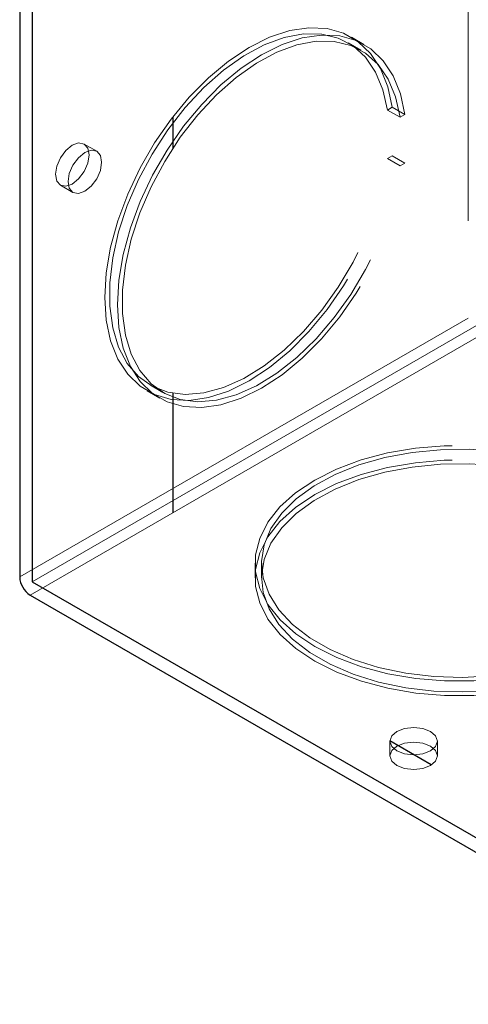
# Model space of a CAD drawing. Header units: inches. Extents: x 3.3 to 19.7, y 2.1 to 14.1.
# Tile 19 of 42: x 17.2509 to 17.3037, y 10.3406 to 10.4567. Entities that reach past the tile are written whole.
import ezdxf

# ---------------------------------------------------------------- set-up
doc = ezdxf.new("R2010")
doc.units = ezdxf.units.IN
doc.header["$MEASUREMENT"] = 0
doc.linetypes.add('DOT2', pattern=[0.025, 0, -0.025])
doc.linetypes.add('HIDDEN', pattern=[0.07500000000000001, 0.05, -0.025])

msp = doc.modelspace()

# ---------------------------------------------------------------- linework, layer by layer
at = {"color": 7, "linetype": 'HIDDEN', "lineweight": 18}
for p, q in [((17.30371968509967, 10.53295690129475), (17.30371968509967, 10.42150515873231)), ((17.29105004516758, 10.45307428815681), (17.2895652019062, 10.45393146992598)), ((17.2914349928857, 10.45374110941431), (17.28995014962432, 10.45459829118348)), ((17.29475341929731, 10.4463352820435), (17.29420292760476, 10.4460174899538)), ((17.29568777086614, 10.44516030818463), (17.29420292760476, 10.4460174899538)), ((17.29623826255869, 10.44547810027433), (17.29475341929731, 10.4463352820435)), ((17.29623826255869, 10.44547810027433), (17.29568777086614, 10.44516030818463)), ((17.25995551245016, 10.44115234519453), (17.25847066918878, 10.4420095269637)), ((17.29420292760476, 10.44030201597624), (17.29475341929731, 10.44061980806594)), ((17.29568777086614, 10.43944483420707), (17.29420292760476, 10.44030201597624)), ((17.29623826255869, 10.43976262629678), (17.29475341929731, 10.44061980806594)), ((17.29568777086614, 10.43944483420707), (17.29623826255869, 10.43976262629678)), ((17.25567104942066, 10.43715991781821), (17.25715589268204, 10.43630273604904)), ((17.25088401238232, 10.3910037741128), (17.30371968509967, 10.42150515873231)), ((17.2523688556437, 10.39043236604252), (17.30495705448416, 10.42079088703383)), ((17.25212138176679, 10.38886058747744), (17.30495705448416, 10.41936197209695)), ((17.26627586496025, 10.41358878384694), (17.26776070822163, 10.41273160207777)), ((17.26589091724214, 10.41292196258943), (17.26737576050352, 10.41206478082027)), ((17.27860673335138, 10.39261103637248), (17.27860673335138, 10.39089639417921)), ((17.27937669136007, 10.39261103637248), (17.27937669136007, 10.39089639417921)), ((17.29448551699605, 10.37164579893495), (17.29448551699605, 10.36993115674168)), ((17.30008521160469, 10.36993115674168), (17.30008521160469, 10.37164579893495))]:
    msp.add_line(p, q, dxfattribs=at)
at = {"color": 7, "linetype": 'Continuous', "lineweight": 25}
for p, q in [((17.2523688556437, 10.50302720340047), (17.2523688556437, 10.39043236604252)), ((17.25088401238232, 10.50245551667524), (17.25088401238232, 10.3910037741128)), ((17.2523688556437, 10.39043236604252), (17.33563502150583, 10.34236383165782)), ((17.25212138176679, 10.38886058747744), (17.33563502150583, 10.34064918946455))]:
    msp.add_line(p, q, dxfattribs=at)
at = {"linetype": 'DOT2', "ltscale": 0.3125}
for p, q in [((17.26892025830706, 10.44521600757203), (17.26892025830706, 10.44145057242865)), ((17.26892025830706, 10.41268738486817), (17.26892025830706, 10.39855837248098))]:
    msp.add_line(p, q, dxfattribs=at)
at = {"color": 7, "linetype": 'DOT2', "lineweight": 25, "ltscale": 0.3125}
msp.add_line((17.29935806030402, 10.36886851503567), (17.29449574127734, 10.37167547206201), dxfattribs=at)
at = {"color": 7, "linetype": 'HIDDEN', "lineweight": 18, "flags": 128}
for points in [[(17.29475341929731, 10.4463352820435), (17.29423062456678, 10.4487678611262), (17.2933765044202, 10.45089557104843), (17.29220840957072, 10.4526751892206), (17.29075006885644, 10.45407056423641), (17.28903110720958, 10.45505335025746), (17.28708644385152, 10.45560358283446), (17.2849555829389, 10.45571008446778), (17.28268181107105, 10.45537069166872), (17.28031131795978, 10.4545922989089), (17.27789225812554, 10.45339071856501), (17.27547377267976, 10.45179035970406), (17.27310499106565, 10.44982373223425), (17.27083403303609, 10.44753078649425), (17.2687070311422, 10.4449581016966), (17.26676719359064, 10.4421579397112), (17.26505392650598, 10.43918718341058), (17.26360203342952, 10.43610618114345), (17.26244100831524, 10.43297752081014), (17.26159443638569, 10.4298647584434), (17.26107951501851, 10.42683112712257), (17.26090670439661, 10.42393825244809), (17.26107951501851, 10.4212449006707), (17.26159443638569, 10.41880578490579), (17.26244100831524, 10.41667045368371), (17.26360203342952, 10.41488228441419), (17.26505392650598, 10.41347760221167), (17.26676719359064, 10.41248494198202), (17.2687070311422, 10.41192446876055), (17.27083403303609, 10.41180756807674), (17.27310499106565, 10.41213661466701), (17.27547377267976, 10.41290492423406), (17.27789225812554, 10.41409688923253), (17.28031131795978, 10.41568829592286), (17.28268181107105, 10.41764681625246), (17.2849555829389, 10.41993266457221), (17.28708644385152, 10.42249940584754), (17.28903110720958, 10.42529489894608), (17.29075006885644, 10.42826235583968), (17.29220840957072, 10.43134149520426), (17.2933765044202, 10.43446976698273), (17.29423062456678, 10.43758362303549), (17.29475341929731, 10.44061980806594)], [(17.29420292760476, 10.4460174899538), (17.29367019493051, 10.44841295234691), (17.29280283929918, 10.45049709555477), (17.29161928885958, 10.45222563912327), (17.29014468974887, 10.45356185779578), (17.28841037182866, 10.45447736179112), (17.28645318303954, 10.45495269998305), (17.28431470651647, 10.45497777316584), (17.28204037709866, 10.45455204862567), (17.27967851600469, 10.45368457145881), (17.27727930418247, 10.45239377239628), (17.27489371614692, 10.45070707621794), (17.27257243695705, 10.44866031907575), (17.2703647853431, 10.44629698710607), (17.26831766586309, 10.44366729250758), (17.26647457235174, 10.44082710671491), (17.26487466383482, 10.4378367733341), (17.26355193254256, 10.4347598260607), (17.26253448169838, 10.43166163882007), (17.26184392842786, 10.42860803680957), (17.26149494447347, 10.42566389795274), (17.26149494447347, 10.42289177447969), (17.26184392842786, 10.42035056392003), (17.26253448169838, 10.41809425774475), (17.26355193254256, 10.41617079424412), (17.26487466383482, 10.41462104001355), (17.26647457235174, 10.41347792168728), (17.26831766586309, 10.41276572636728), (17.2703647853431, 10.41249958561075), (17.27257243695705, 10.41268515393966), (17.27489371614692, 10.41331848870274), (17.27727930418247, 10.41438613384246), (17.27967851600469, 10.41586540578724), (17.28204037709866, 10.41772487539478), (17.28431470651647, 10.41992503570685), (17.28645318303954, 10.42241914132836), (17.28841037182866, 10.42515420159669), (17.29014468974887, 10.4280721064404), (17.29161928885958, 10.43111086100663), (17.29280283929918, 10.43420590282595), (17.29367019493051, 10.43729147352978), (17.29420292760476, 10.44030201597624)], [(17.29623826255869, 10.44547810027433), (17.29571546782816, 10.44791067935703), (17.29486134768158, 10.45003838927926), (17.2936932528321, 10.45181800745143), (17.29223491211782, 10.45321338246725), (17.29051595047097, 10.45419616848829), (17.28857128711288, 10.45474640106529), (17.28644042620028, 10.45485290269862), (17.28416665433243, 10.45451350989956), (17.28179616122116, 10.45373511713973), (17.27937710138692, 10.45253353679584), (17.27695861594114, 10.45093317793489), (17.27458983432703, 10.44896655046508), (17.27231887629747, 10.44667360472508), (17.27019187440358, 10.44410091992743), (17.268252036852, 10.44130075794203), (17.26653876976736, 10.43833000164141), (17.2650868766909, 10.43524899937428), (17.26392585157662, 10.43212033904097), (17.26307927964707, 10.42900757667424), (17.26256435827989, 10.42597394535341), (17.26239154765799, 10.42308107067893), (17.26256435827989, 10.42038771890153), (17.26307927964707, 10.41794860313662), (17.26392585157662, 10.41581327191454), (17.2650868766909, 10.41402510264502), (17.26653876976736, 10.4126204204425), (17.268252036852, 10.41162776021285), (17.27019187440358, 10.41106728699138), (17.27231887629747, 10.41095038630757), (17.27458983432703, 10.41127943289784), (17.27695861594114, 10.41204774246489), (17.27937710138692, 10.41323970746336), (17.28179616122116, 10.41483111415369), (17.28416665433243, 10.4167896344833), (17.28644042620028, 10.41907548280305), (17.28857128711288, 10.42164222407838), (17.29051595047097, 10.42443771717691), (17.29223491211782, 10.42740517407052), (17.2936932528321, 10.43048431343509), (17.29486134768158, 10.43361258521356), (17.29571546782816, 10.43672644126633), (17.29623826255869, 10.43976262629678)], [(17.29568777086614, 10.44516030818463), (17.29515503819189, 10.44755577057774), (17.29428768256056, 10.4496399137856), (17.29310413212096, 10.45136845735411), (17.29162953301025, 10.45270467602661), (17.28989521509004, 10.45362018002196), (17.28793802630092, 10.45409551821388), (17.28579954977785, 10.45412059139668), (17.28352522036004, 10.45369486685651), (17.28116335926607, 10.45282738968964), (17.27876414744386, 10.45153659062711), (17.2763785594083, 10.44984989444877), (17.27405728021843, 10.44780313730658), (17.27184962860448, 10.44543980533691), (17.26980250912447, 10.44281011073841), (17.2679594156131, 10.43996992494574), (17.2663595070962, 10.43697959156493), (17.26503677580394, 10.43390264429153), (17.26401932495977, 10.43080445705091), (17.26332877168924, 10.4277508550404), (17.26297978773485, 10.42480671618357), (17.26297978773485, 10.42203459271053), (17.26332877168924, 10.41949338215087), (17.26401932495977, 10.41723707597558), (17.26503677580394, 10.41531361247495), (17.2663595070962, 10.41376385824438), (17.2679594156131, 10.41262073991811), (17.26980250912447, 10.41190854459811), (17.27184962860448, 10.41164240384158), (17.27405728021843, 10.41182797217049), (17.2763785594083, 10.41246130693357), (17.27876414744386, 10.41352895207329), (17.28116335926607, 10.41500822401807), (17.28352522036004, 10.41686769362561), (17.28579954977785, 10.41906785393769), (17.28793802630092, 10.42156195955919), (17.28989521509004, 10.42429701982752), (17.29162953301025, 10.42721492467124), (17.29310413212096, 10.43025367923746), (17.29428768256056, 10.43334872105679), (17.29515503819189, 10.43643429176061), (17.29568777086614, 10.43944483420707)], [(17.25509106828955, 10.4384418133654), (17.25524177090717, 10.43940369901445), (17.25567093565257, 10.4403931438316), (17.25631322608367, 10.44125951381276), (17.25707085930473, 10.44187091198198), (17.25782849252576, 10.44213425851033), (17.25847078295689, 10.4420094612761), (17.25889994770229, 10.44151551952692), (17.25905065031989, 10.44072763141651), (17.25889994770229, 10.43976574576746), (17.25847078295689, 10.43877630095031), (17.25782849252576, 10.43790993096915), (17.25707085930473, 10.43729853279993), (17.25631322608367, 10.43703518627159), (17.25567093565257, 10.43715998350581), (17.25524177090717, 10.43765392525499), (17.25509106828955, 10.4384418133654)], [(17.25657591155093, 10.43758463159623), (17.25672661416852, 10.43854651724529), (17.25715577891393, 10.43953596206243), (17.25779806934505, 10.4404023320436), (17.25855570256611, 10.44101373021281), (17.25931333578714, 10.44127707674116), (17.25995562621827, 10.44115227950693), (17.26038479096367, 10.44065833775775), (17.26053549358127, 10.43987044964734), (17.26038479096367, 10.43890856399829), (17.25995562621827, 10.43791911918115), (17.25931333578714, 10.43705274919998), (17.25855570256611, 10.43644135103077), (17.25779806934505, 10.43617800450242), (17.25715577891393, 10.43630280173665), (17.25672661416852, 10.43679674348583), (17.25657591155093, 10.43758463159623)], [(17.32197554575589, 10.4008998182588), (17.32382066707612, 10.39923104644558), (17.32523608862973, 10.39742779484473), (17.32619305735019, 10.39552669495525), (17.32667213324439, 10.39356636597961), (17.32666358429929, 10.39158663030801), (17.32616758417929, 10.38962770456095), (17.32519420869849, 10.38772938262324), (17.32376323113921, 10.38593022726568), (17.32190372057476, 10.3842667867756), (17.3196534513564, 10.38277285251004), (17.31705813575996, 10.38147877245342), (17.31417049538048, 10.38041083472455), (17.31104919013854, 10.37959073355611), (17.30775762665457, 10.37903512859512), (17.30436267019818, 10.37875530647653), (17.30093328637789, 10.37875695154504), (17.29753914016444, 10.37904003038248), (17.29424918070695, 10.37959879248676), (17.29113024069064, 10.38042188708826), (17.28824567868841, 10.38149259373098), (17.28565409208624, 10.38278916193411), (17.2834081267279, 10.38428525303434), (17.28155340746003, 10.38595047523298), (17.28012761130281, 10.38775100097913), (17.27915970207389, 10.3896502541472), (17.27866934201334, 10.39160965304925), (17.27866649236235, 10.39358939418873), (17.2791512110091, 10.39554926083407), (17.28011365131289, 10.39744943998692), (17.2815342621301, 10.39925133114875), (17.28338418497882, 10.40091833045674), (17.28562584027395, 10.40241657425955), (17.28821369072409, 10.4037156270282), (17.29109516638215, 10.40478909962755), (17.29421173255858, 10.4056151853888), (17.29750007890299, 10.4061771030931), (17.30089340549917, 10.40646343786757), (17.30432277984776, 10.40646837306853), (17.30771853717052, 10.40619180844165), (17.31101169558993, 10.40563936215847), (17.3141353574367, 10.40482225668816), (17.31702606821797, 10.40375709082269)], [(17.32142505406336, 10.40058202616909), (17.32323306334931, 10.39892320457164), (17.32460413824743, 10.39713027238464), (17.32550914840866, 10.39524132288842), (17.32592886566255, 10.39329648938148), (17.32585437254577, 10.39133709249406), (17.3252872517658, 10.38940476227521), (17.32423955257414, 10.38754055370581), (17.32273353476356, 10.38578407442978), (17.32080119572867, 10.3841726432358), (17.31848359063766, 10.382740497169), (17.31582996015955, 10.38151806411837), (17.31289668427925, 10.38053131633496), (17.3097460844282, 10.37980121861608), (17.30644509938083, 10.37934328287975), (17.30306386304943, 10.37916723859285), (17.29967421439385, 10.37927682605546), (17.29634817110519, 10.37966971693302), (17.2931563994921, 10.38033756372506), (17.29016671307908, 10.38126617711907), (17.28744263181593, 10.38243582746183), (17.28504203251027, 10.38382166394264), (17.2830159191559, 10.38539424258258), (17.28140733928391, 10.38712015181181), (17.28025046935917, 10.38896272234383), (17.27956988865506, 10.39088280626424), (17.2793800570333, 10.39283960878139), (17.27968500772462, 10.39479155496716), (17.28047826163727, 10.39669717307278), (17.28174296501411, 10.3985159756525), (17.28345224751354, 10.40020931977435), (17.28556979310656, 10.40174122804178), (17.28805061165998, 10.40307915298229), (17.29084199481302, 10.40419466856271), (17.29388463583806, 10.40506407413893), (17.29711388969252, 10.40566889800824), (17.30046114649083, 10.40599628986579), (17.30385528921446, 10.40603929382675), (17.30722420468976, 10.40579699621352), (17.31049631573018, 10.40527454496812), (17.313602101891, 10.40448304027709), (17.31647557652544, 10.40343929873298)], [(17.32197554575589, 10.39918517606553), (17.32382066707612, 10.39751640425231), (17.32523608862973, 10.39571315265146), (17.32619305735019, 10.39381205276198), (17.32667213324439, 10.39185172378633), (17.32666358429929, 10.38987198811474), (17.32616758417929, 10.38791306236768), (17.32519420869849, 10.38601474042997), (17.32376323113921, 10.38421558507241), (17.32190372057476, 10.38255214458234), (17.3196534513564, 10.38105821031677), (17.31705813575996, 10.37976413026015), (17.31417049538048, 10.37869619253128), (17.31104919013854, 10.37787609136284), (17.30775762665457, 10.37732048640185), (17.30436267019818, 10.37704066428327), (17.30093328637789, 10.37704230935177), (17.29753914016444, 10.37732538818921), (17.29424918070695, 10.37788415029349), (17.29113024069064, 10.37870724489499), (17.28824567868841, 10.3797779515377), (17.28565409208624, 10.38107451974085), (17.2834081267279, 10.38257061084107), (17.28155340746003, 10.38423583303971), (17.28012761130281, 10.38603635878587), (17.27915970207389, 10.38793561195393), (17.27866934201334, 10.38989501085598), (17.27866649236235, 10.39187475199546), (17.2791512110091, 10.3938346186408), (17.28011365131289, 10.39573479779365), (17.2815342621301, 10.39753668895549), (17.28338418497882, 10.39920368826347), (17.28562584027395, 10.40070193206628), (17.28821369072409, 10.40200098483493), (17.29109516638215, 10.40307445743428), (17.29421173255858, 10.40390054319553), (17.29750007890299, 10.40446246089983), (17.30089340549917, 10.4047487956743), (17.30432277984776, 10.40475373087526), (17.30771853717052, 10.40447716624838), (17.31101169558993, 10.40392471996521), (17.3141353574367, 10.40310761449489), (17.31702606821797, 10.40204244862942)], [(17.32142505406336, 10.39886738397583), (17.32323306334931, 10.39720856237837), (17.32460413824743, 10.39541563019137), (17.32550914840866, 10.39352668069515), (17.32592886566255, 10.39158184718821), (17.32585437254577, 10.3896224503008), (17.3252872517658, 10.38769012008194), (17.32423955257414, 10.38582591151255), (17.32273353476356, 10.38406943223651), (17.32080119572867, 10.38245800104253), (17.31848359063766, 10.38102585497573), (17.31582996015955, 10.3798034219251), (17.31289668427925, 10.37881667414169), (17.3097460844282, 10.37808657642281), (17.30644509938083, 10.37762864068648), (17.30306386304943, 10.37745259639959), (17.29967421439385, 10.37756218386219), (17.29634817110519, 10.37795507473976), (17.2931563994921, 10.37862292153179), (17.29016671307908, 10.3795515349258), (17.28744263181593, 10.38072118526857), (17.28504203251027, 10.38210702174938), (17.2830159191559, 10.38367960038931), (17.28140733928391, 10.38540550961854), (17.28025046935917, 10.38724808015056), (17.27956988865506, 10.38916816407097), (17.2793800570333, 10.39112496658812), (17.27968500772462, 10.39307691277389), (17.28047826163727, 10.39498253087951), (17.28174296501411, 10.39680133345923), (17.28345224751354, 10.39849467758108), (17.28556979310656, 10.40002658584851), (17.28805061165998, 10.40136451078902), (17.29084199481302, 10.40248002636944), (17.29388463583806, 10.40334943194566), (17.29711388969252, 10.40395425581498), (17.30046114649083, 10.40428164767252), (17.30385528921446, 10.40432465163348), (17.30722420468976, 10.40408235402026), (17.31049631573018, 10.40355990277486), (17.313602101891, 10.40276839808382), (17.31647557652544, 10.40172465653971)], [(17.29530557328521, 10.37050288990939), (17.29469864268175, 10.3710272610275), (17.29448551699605, 10.37164579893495), (17.29469864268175, 10.3722643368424), (17.29530557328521, 10.3727887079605), (17.29621390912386, 10.37313908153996), (17.29728536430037, 10.37326211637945), (17.29835681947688, 10.37313908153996), (17.29926515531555, 10.3727887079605), (17.29987208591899, 10.3722643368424), (17.30008521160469, 10.37164579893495), (17.29987208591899, 10.3710272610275), (17.29926515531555, 10.37050288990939), (17.29835681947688, 10.37015251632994), (17.29728536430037, 10.37002948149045), (17.29621390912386, 10.37015251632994), (17.29530557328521, 10.37050288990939)], [(17.29530557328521, 10.36878824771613), (17.29469864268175, 10.36931261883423), (17.29448551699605, 10.36993115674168), (17.29469864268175, 10.37054969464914), (17.29530557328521, 10.37107406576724), (17.29621390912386, 10.3714244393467), (17.29728536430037, 10.37154747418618), (17.29835681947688, 10.3714244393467), (17.29926515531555, 10.37107406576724), (17.29987208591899, 10.37054969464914), (17.30008521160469, 10.36993115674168), (17.29987208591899, 10.36931261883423), (17.29926515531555, 10.36878824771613), (17.29835681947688, 10.36843787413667), (17.29728536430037, 10.36831483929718), (17.29621390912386, 10.36843787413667), (17.29530557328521, 10.36878824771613)]]:
    msp.add_lwpolyline(points, dxfattribs=at)
at = {"color": 7, "linetype": 'Continuous', "lineweight": 25}
msp.add_arc((17.25357049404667, 10.39112602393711), 0.002689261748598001, 182.6054784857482, 237.3945216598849, dxfattribs=at)

doc.saveas('drawing.dxf')
